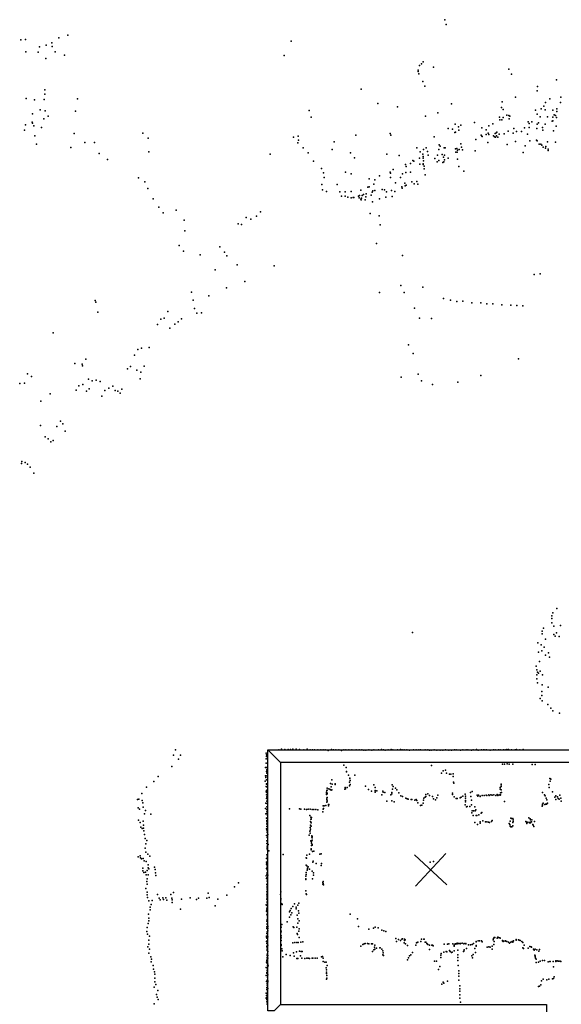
# Model space of a CAD drawing. Header units: millimetres. Extents: x -28413 to 52712, y -42191 to 56778.
# Tile 64 of 70: x 4022 to 8896, y 28563 to 37431. Entities that reach past the tile are written whole.
import ezdxf

# ---------------------------------------------------------------- set-up
doc = ezdxf.new("R2010")
doc.units = ezdxf.units.MM
for name, color, linetype in [('P', 9, 'Continuous'), ('PANOS', 10, 'Continuous'), ('ROOMS', 1, 'Continuous'), ('WALLS', 3, 'Continuous')]:
    doc.layers.add(name, color=color, linetype=linetype)

msp = doc.modelspace()

# ---------------------------------------------------------------- linework, layer by layer
at = {"layer": 'P'}
for p in [(7847, 37431), (7859, 37388), (4033, 37250), (4075, 37252), (4374, 37269), (4454, 37291), (4200, 37187), (4259, 37202), (4312, 37222), (4314, 37190), (6465, 37238), (4076, 37143), (4189, 37140), (4256, 37081), (4341, 37141), (4425, 37111), (6403, 37108), (7621, 37019), (7637, 37033), (7652, 37050), (7747, 37002), (8423, 36984), (7608, 36964), (7609, 36977), (7613, 36943), (8449, 36939), (7096, 36805), (7650, 36875), (7669, 36832), (8681, 36829), (8854, 36890), (4080, 36722), (4248, 36799), (4248, 36761), (4541, 36719), (8485, 36732), (8680, 36789), (8794, 36719), (8892, 36733), (4154, 36708), (4241, 36712), (7245, 36675), (7422, 36647), (7908, 36674), (8359, 36641), (8364, 36690), (8715, 36627), (8740, 36651), (8754, 36686), (8857, 36629), (8888, 36685), (4137, 36582), (4207, 36618), (4238, 36537), (4252, 36609), (4277, 36561), (4525, 36608), (6628, 36613), (6646, 36553), (7673, 36563), (7786, 36593), (8339, 36552), (8373, 36623), (8373, 36551), (8407, 36570), (8423, 36569), (8428, 36537), (8433, 36562), (8665, 36615), (8679, 36579), (8705, 36556), (8750, 36619), (8771, 36557), (8819, 36554), (8820, 36615), (8833, 36573), (8845, 36567), (8852, 36551), (8855, 36605), (4074, 36485), (4134, 36509), (4138, 36499), (4148, 36474), (4219, 36459), (7879, 36451), (7940, 36491), (7972, 36467), (7992, 36481), (8114, 36505), (8180, 36457), (8243, 36474), (8279, 36494), (8343, 36530), (8361, 36530), (8469, 36452), (8565, 36456), (8598, 36510), (8607, 36495), (8608, 36461), (8630, 36511), (8676, 36451), (8678, 36491), (8690, 36503), (8726, 36460), (8751, 36491), (8814, 36517), (8819, 36520), (8849, 36473), (4064, 36437), (4159, 36385), (4512, 36407), (5131, 36409), (5178, 36365), (6487, 36372), (6529, 36381), (7048, 36390), (7356, 36406), (7362, 36391), (7752, 36376), (7918, 36444), (7937, 36416), (7944, 36417), (7975, 36437), (8176, 36390), (8182, 36382), (8185, 36379), (8219, 36398), (8220, 36438), (8237, 36409), (8245, 36397), (8286, 36384), (8296, 36377), (8301, 36406), (8303, 36374), (8307, 36410), (8312, 36384), (8316, 36419), (8325, 36372), (8337, 36399), (8381, 36404), (8417, 36428), (8462, 36410), (8493, 36423), (8539, 36423), (8592, 36399), (8730, 36436), (8826, 36429), (4172, 36309), (4481, 36281), (4608, 36326), (4694, 36324), (6525, 36322), (6531, 36346), (6572, 36278), (6851, 36332), (7595, 36278), (7681, 36278), (7797, 36305), (7807, 36292), (7842, 36277), (7851, 36278), (7955, 36272), (7991, 36314), (7999, 36282), (8128, 36351), (8234, 36324), (8409, 36307), (8484, 36334), (8572, 36296), (8613, 36341), (8673, 36345), (8678, 36340), (8697, 36309), (8713, 36310), (8721, 36301), (8734, 36282), (8753, 36275), (8756, 36290), (8771, 36330), (8843, 36327), (4738, 36225), (5184, 36240), (6277, 36220), (6617, 36232), (6835, 36262), (6998, 36232), (7034, 36186), (7325, 36220), (7437, 36209), (7620, 36183), (7625, 36242), (7651, 36220), (7652, 36184), (7654, 36200), (7657, 36261), (7693, 36243), (7698, 36212), (7759, 36181), (7782, 36212), (7794, 36262), (7824, 36218), (7837, 36193), (7844, 36211), (7878, 36183), (7945, 36267), (7946, 36239), (7960, 36237), (7963, 36255), (7977, 36262), (8006, 36259), (8120, 36249), (8554, 36235), (8777, 36252), (8779, 36264), (4811, 36173), (6667, 36157), (7495, 36127), (7500, 36108), (7538, 36136), (7561, 36162), (7570, 36156), (7624, 36129), (7653, 36133), (7653, 36126), (7655, 36159), (7662, 36112), (7778, 36152), (7794, 36162), (7831, 36146), (7840, 36150), (7844, 36169), (7962, 36175), (7974, 36109), (5092, 36006), (6737, 36092), (6755, 36053), (6762, 36010), (6954, 36057), (7004, 36042), (7260, 36026), (7357, 36059), (7359, 36049), (7360, 36010), (7384, 36082), (7449, 36011), (7467, 36042), (7497, 36054), (7539, 36058), (7663, 36088), (7671, 36035), (8020, 36066), (5147, 35972), (6740, 35946), (6880, 35948), (7154, 35923), (7167, 35925), (7168, 35999), (7208, 35950), (7218, 35988), (7404, 35962), (7462, 35925), (7488, 35959), (7490, 35936), (7501, 35940), (7552, 35972), (7572, 35953), (7597, 35974), (7605, 35951), (5175, 35910), (6748, 35900), (6783, 35883), (6904, 35881), (6917, 35843), (6950, 35880), (6952, 35843), (6976, 35832), (7004, 35883), (7005, 35828), (7024, 35829), (7029, 35831), (7071, 35843), (7078, 35828), (7081, 35848), (7092, 35897), (7105, 35848), (7117, 35857), (7137, 35837), (7140, 35864), (7186, 35851), (7195, 35879), (7199, 35889), (7219, 35893), (7284, 35901), (7304, 35898), (7316, 35833), (7324, 35881), (7369, 35893), (7374, 35840), (7398, 35885), (7464, 35913), (5222, 35817), (5274, 35742), (7092, 35815), (7096, 35810), (7097, 35824), (7131, 35809), (7197, 35791), (7261, 35818), (5312, 35691), (5429, 35715), (6060, 35649), (6152, 35661), (6190, 35699), (7175, 35684), (7256, 35663), (5503, 35625), (5988, 35592), (6017, 35585), (6102, 35635), (7266, 35582), (5508, 35528), (5458, 35396), (5824, 35385), (7233, 35415), (5497, 35346), (5647, 35312), (5866, 35338), (5887, 35303), (7467, 35307), (5980, 35222), (6312, 35215), (5782, 35179), (8652, 35136), (8706, 35141), (6048, 35074), (7451, 35036), (5567, 34976), (5725, 34944), (5882, 35015), (7259, 34973), (7481, 34975), (7651, 35021), (4702, 34903), (4708, 34888), (5582, 34905), (7836, 34920), (7900, 34904), (7956, 34892), (8009, 34896), (8092, 34882), (8172, 34881), (8227, 34872), (8281, 34871), (8362, 34864), (8443, 34859), (8497, 34858), (8550, 34855), (4726, 34797), (5354, 34804), (5596, 34829), (5617, 34787), (5657, 34792), (7575, 34834), (5261, 34685), (5293, 34735), (5321, 34744), (5417, 34688), (5447, 34710), (5477, 34737), (7620, 34742), (7727, 34739), (4323, 34610), (5374, 34654), (7521, 34502), (5054, 34410), (5086, 34461), (5117, 34472), (5186, 34478), (7564, 34425), (4518, 34335), (4584, 34329), (4616, 34374), (8511, 34377), (4092, 34240), (4588, 34313), (4993, 34286), (5020, 34308), (5077, 34274), (5111, 34255), (5142, 34312), (7607, 34238), (4022, 34155), (4064, 34157), (4128, 34217), (4590, 34146), (4642, 34193), (4674, 34179), (4710, 34185), (4745, 34172), (5107, 34195), (7456, 34210), (7638, 34179), (7736, 34144), (7966, 34165), (8172, 34226), (4297, 34061), (4529, 34095), (4554, 34132), (4623, 34084), (4647, 34106), (4787, 34091), (4824, 34113), (4861, 34130), (4882, 34091), (4905, 34086), (4925, 34067), (4941, 34104), (4212, 33996), (4761, 34039), (4388, 33815), (4410, 33791), (4210, 33776), (4356, 33768), (4432, 33725), (4250, 33674), (4279, 33657), (4302, 33630), (4323, 33641), (4039, 33435), (4041, 33452), (4070, 33443), (4092, 33427), (4115, 33400), (4148, 33348), (8855, 32129), (8810, 32037), (8812, 32062), (8819, 32089), (8736, 31950), (8811, 32000), (8828, 31969), (8890, 31975), (7558, 31912), (8724, 31923), (8725, 31899), (8754, 31851), (8830, 31893), (8840, 31879), (8854, 31910), (8877, 31875), (8686, 31820), (8716, 31800), (8721, 31748), (8741, 31779), (8690, 31735), (8753, 31708), (8782, 31729), (8789, 31689), (8671, 31609), (8676, 31577), (8699, 31652), (8675, 31494), (8677, 31530), (8683, 31554), (8691, 31546), (8706, 31563), (8727, 31532), (8682, 31459), (8723, 31440), (8777, 31420), (8706, 31318), (8721, 31379), (8721, 31343), (8725, 31296), (8775, 31264), (8802, 31230), (8819, 31207), (8879, 31186), (6378, 30861), (6480, 30861), (5406, 30807), (5423, 30856), (5452, 30772), (5468, 30806), (6240, 30825), (6241, 30773), (6243, 30810), (6243, 30795), (6354, 30855), (6408, 30859), (6438, 30857), (6459, 30858), (6510, 30860), (6539, 30859), (6578, 30856), (6610, 30860), (6636, 30855), (6656, 30856), (6675, 30855), (6705, 30855), (6733, 30855), (6752, 30854), (6772, 30856), (6797, 30850), (6829, 30857), (6845, 30854), (6866, 30856), (6893, 30854), (6918, 30850), (6940, 30855), (6958, 30855), (6985, 30855), (7012, 30854), (7049, 30855), (7076, 30856), (7102, 30854), (7119, 30852), (7137, 30852), (7164, 30854), (7190, 30853), (7208, 30855), (7251, 30854), (7279, 30857), (7296, 30854), (7312, 30853), (7338, 30856), (7364, 30857), (7381, 30856), (7422, 30854), (7449, 30858), (7465, 30856), (7482, 30856), (7506, 30856), (7530, 30853), (7565, 30855), (7589, 30855), (7614, 30855), (7630, 30855), (7672, 30856), (7695, 30854), (7710, 30853), (7726, 30852), (7752, 30854), (7775, 30853), (7807, 30852), (7831, 30853), (7855, 30854), (7885, 30853), (7909, 30852), (7934, 30855), (7949, 30854), (7988, 30853), (8011, 30856), (8041, 30856), (8056, 30854), (8087, 30853), (8103, 30855), (8134, 30857), (8148, 30852), (8179, 30854), (8195, 30856), (8209, 30854), (8224, 30854), (8255, 30853), (8285, 30854), (8300, 30856), (8330, 30854), (8345, 30855), (8375, 30855), (8390, 30856), (8406, 30857), (8420, 30857), (8449, 30854), (8480, 30856), (8494, 30857), (8524, 30856), (8553, 30857), (5391, 30705), (6235, 30697), (6241, 30734), (6243, 30697), (6938, 30717), (6960, 30697), (7727, 30715), (8367, 30726), (8385, 30726), (8408, 30730), (8428, 30726), (8459, 30725), (8634, 30724), (8662, 30722), (5268, 30614), (6234, 30622), (6236, 30607), (6244, 30659), (6245, 30674), (6245, 30644), (6245, 30622), (6962, 30657), (6964, 30661), (6980, 30627), (6994, 30601), (6994, 30596), (7039, 30626), (7818, 30645), (7833, 30666), (7853, 30672), (7864, 30645), (7891, 30635), (7903, 30635), (7923, 30639), (7923, 30615), (8792, 30598), (5163, 30520), (5228, 30571), (6232, 30572), (6239, 30525), (6242, 30548), (6243, 30546), (6244, 30584), (6244, 30523), (6789, 30511), (6818, 30552), (6824, 30521), (6832, 30584), (6833, 30547), (6860, 30543), (6862, 30550), (6951, 30517), (6970, 30517), (6990, 30531), (6991, 30565), (6996, 30579), (6996, 30543), (7133, 30527), (7210, 30540), (7220, 30517), (7373, 30539), (7383, 30524), (7404, 30510), (7925, 30564), (7930, 30555), (8347, 30517), (8355, 30541), (8355, 30525), (8356, 30547), (8784, 30542), (8788, 30517), (8797, 30572), (8799, 30594), (8802, 30591), (5121, 30463), (6239, 30483), (6243, 30451), (6244, 30470), (6244, 30418), (6245, 30433), (6246, 30493), (6783, 30475), (6783, 30464), (6784, 30453), (6785, 30490), (6786, 30420), (6788, 30491), (6789, 30460), (6790, 30464), (6790, 30427), (6805, 30504), (6815, 30499), (6825, 30493), (6831, 30496), (6949, 30501), (6953, 30503), (7161, 30499), (7187, 30483), (7221, 30488), (7221, 30474), (7222, 30478), (7236, 30485), (7281, 30451), (7289, 30484), (7292, 30474), (7307, 30471), (7361, 30450), (7370, 30470), (7372, 30458), (7378, 30500), (7415, 30496), (7434, 30467), (7451, 30442), (7467, 30436), (7497, 30421), (7660, 30421), (7671, 30428), (7676, 30436), (7677, 30454), (7696, 30459), (7711, 30445), (7736, 30434), (7777, 30422), (7784, 30447), (7916, 30465), (7918, 30454), (7932, 30433), (7949, 30417), (7986, 30424), (7996, 30430), (8010, 30437), (8032, 30455), (8033, 30439), (8033, 30421), (8078, 30472), (8081, 30436), (8093, 30480), (8138, 30446), (8146, 30439), (8150, 30446), (8166, 30439), (8166, 30435), (8185, 30443), (8202, 30445), (8220, 30448), (8227, 30444), (8243, 30451), (8247, 30443), (8263, 30449), (8275, 30446), (8290, 30451), (8307, 30445), (8319, 30452), (8325, 30444), (8338, 30451), (8346, 30501), (8346, 30448), (8348, 30451), (8350, 30469), (8356, 30494), (8358, 30471), (8726, 30471), (8745, 30451), (8750, 30442), (8759, 30421), (8816, 30477), (8838, 30430), (8848, 30440), (8861, 30431), (8884, 30447), (8892, 30419), (5083, 30407), (5087, 30332), (5095, 30411), (5124, 30400), (5131, 30377), (5132, 30340), (6238, 30376), (6246, 30341), (6247, 30394), (6247, 30372), (6249, 30396), (6752, 30352), (6762, 30352), (6778, 30353), (6785, 30383), (6786, 30409), (6788, 30393), (6789, 30396), (6800, 30363), (6800, 30350), (6805, 30364), (7326, 30394), (7372, 30395), (7391, 30388), (7508, 30415), (7517, 30412), (7546, 30408), (7550, 30407), (7578, 30402), (7589, 30409), (7595, 30400), (7605, 30377), (7630, 30353), (7641, 30356), (7654, 30375), (7656, 30402), (7747, 30413), (7764, 30406), (7959, 30416), (8030, 30360), (8033, 30399), (8034, 30388), (8043, 30342), (8048, 30346), (8072, 30345), (8087, 30403), (8087, 30360), (8117, 30342), (8385, 30390), (8723, 30347), (8726, 30358), (8728, 30367), (8732, 30375), (8748, 30362), (8753, 30366), (8762, 30366), (8766, 30406), (8769, 30373), (8773, 30376), (8846, 30409), (8869, 30416), (8877, 30410), (8894, 30393), (5099, 30321), (5146, 30280), (5154, 30309), (5201, 30276), (6235, 30326), (6238, 30278), (6246, 30318), (6247, 30296), (6247, 30280), (6248, 30242), (6253, 30305), (6253, 30264), (6450, 30323), (6540, 30323), (6552, 30320), (6584, 30322), (6604, 30319), (6618, 30320), (6634, 30265), (6635, 30321), (6642, 30249), (6649, 30245), (6653, 30319), (6669, 30318), (6687, 30318), (6706, 30315), (6749, 30298), (6753, 30320), (6756, 30326), (8092, 30289), (8093, 30306), (8103, 30263), (8106, 30306), (8122, 30305), (8126, 30316), (8130, 30263), (8135, 30263), (8155, 30270), (8175, 30286), (8182, 30291), (8442, 30240), (8605, 30242), (5092, 30221), (5107, 30200), (5113, 30159), (5132, 30212), (5136, 30176), (5136, 30151), (6242, 30239), (6246, 30207), (6246, 30165), (6247, 30219), (6247, 30188), (6250, 30182), (6636, 30156), (6638, 30178), (6640, 30210), (6641, 30232), (6643, 30204), (6644, 30199), (6644, 30167), (6646, 30231), (8117, 30201), (8142, 30182), (8165, 30196), (8166, 30207), (8189, 30217), (8215, 30208), (8226, 30207), (8240, 30203), (8249, 30202), (8269, 30210), (8273, 30218), (8427, 30192), (8432, 30182), (8435, 30213), (8437, 30168), (8441, 30161), (8448, 30238), (8451, 30163), (8460, 30237), (8460, 30202), (8460, 30171), (8462, 30226), (8463, 30211), (8578, 30211), (8583, 30204), (8586, 30193), (8594, 30205), (8610, 30198), (8615, 30233), (8615, 30203), (8619, 30224), (8619, 30198), (8628, 30207), (8632, 30226), (8640, 30184), (8642, 30176), (8650, 30166), (8655, 30211), (5125, 30146), (5139, 30127), (5145, 30092), (6243, 30084), (6244, 30143), (6247, 30134), (6249, 30126), (6250, 30111), (6250, 30064), (6254, 30092), (6627, 30086), (6634, 30124), (6635, 30106), (6637, 30127), (6639, 30141), (6650, 30081), (6652, 30068), (6653, 30074), (5151, 30057), (5157, 30008), (5167, 30037), (6246, 30036), (6247, 30011), (6250, 30034), (6250, 29987), (6257, 30003), (6643, 30034), (6646, 30030), (6647, 30029), (6648, 29993), (6649, 30014), (6653, 30061), (6653, 30040), (6653, 30001), (6653, 29996), (5088, 29890), (5105, 29899), (5150, 29970), (5157, 29934), (5176, 29915), (5193, 29897), (6245, 29910), (6249, 29971), (6250, 29964), (6251, 29955), (6253, 29893), (6263, 29945), (6393, 29911), (6605, 29906), (6629, 29914), (6644, 29954), (6645, 29964), (6645, 29961), (6657, 29939), (6669, 29941), (6722, 29915), (6736, 29918), (5110, 29882), (5118, 29874), (5133, 29875), (5141, 29855), (5160, 29849), (5178, 29818), (5235, 29797), (6243, 29844), (6243, 29825), (6244, 29875), (6247, 29878), (6247, 29831), (6248, 29799), (6249, 29796), (6250, 29814), (6251, 29853), (6253, 29846), (6600, 29882), (6601, 29815), (6603, 29878), (6607, 29809), (6617, 29801), (6660, 29843), (6662, 29853), (6690, 29831), (6735, 29814), (6738, 29831), (7717, 29843), (7746, 29849), (5129, 29788), (5131, 29764), (5140, 29750), (5154, 29752), (5160, 29728), (5169, 29767), (5177, 29793), (5179, 29730), (5183, 29783), (5242, 29776), (5245, 29747), (5246, 29723), (6241, 29719), (6244, 29786), (6246, 29736), (6249, 29775), (6250, 29751), (6251, 29719), (6254, 29725), (6598, 29718), (6599, 29751), (6600, 29731), (6610, 29770), (6612, 29784), (6613, 29790), (6629, 29779), (6654, 29763), (6667, 29746), (6667, 29726), (5166, 29669), (5168, 29694), (5170, 29646), (5955, 29622), (5991, 29656), (6242, 29695), (6245, 29643), (6246, 29701), (6248, 29696), (6248, 29623), (6249, 29671), (6249, 29639), (6249, 29639), (6251, 29682), (6252, 29653), (6597, 29686), (6598, 29692), (6657, 29694), (6751, 29659), (6751, 29644), (6753, 29669), (6754, 29652), (6755, 29640), (5158, 29607), (5169, 29574), (5170, 29550), (5262, 29552), (5382, 29551), (5405, 29569), (5718, 29563), (5886, 29547), (6245, 29549), (6247, 29575), (6248, 29604), (6248, 29559), (6249, 29615), (6249, 29545), (6249, 29534), (6250, 29601), (6252, 29557), (6253, 29587), (6370, 29551), (6371, 29575), (6597, 29586), (6600, 29559), (6602, 29553), (5171, 29526), (5185, 29494), (5204, 29463), (5213, 29497), (5278, 29518), (5285, 29503), (5311, 29523), (5317, 29507), (5337, 29521), (5347, 29502), (5391, 29520), (5393, 29505), (5393, 29479), (5479, 29510), (5557, 29521), (5612, 29506), (5630, 29519), (5706, 29518), (5726, 29525), (5782, 29451), (5806, 29510), (6240, 29458), (6245, 29454), (6247, 29510), (6248, 29485), (6248, 29478), (6250, 29523), (6251, 29450), (6252, 29495), (6371, 29517), (6371, 29504), (6372, 29475), (6380, 29467), (6385, 29461), (6479, 29444), (6494, 29468), (6526, 29456), (6534, 29474), (5181, 29375), (5197, 29437), (5197, 29413), (5469, 29420), (6243, 29402), (6245, 29413), (6246, 29428), (6246, 29414), (6247, 29370), (6248, 29395), (6251, 29380), (6251, 29367), (6252, 29423), (6252, 29401), (6451, 29396), (6457, 29407), (6462, 29368), (6465, 29425), (6470, 29386), (6509, 29439), (6510, 29423), (6520, 29367), (6532, 29406), (6535, 29384), (6996, 29375), (5179, 29291), (5183, 29339), (5185, 29315), (6247, 29312), (6249, 29328), (6249, 29320), (6249, 29308), (6249, 29287), (6250, 29282), (6251, 29351), (6253, 29347), (6253, 29333), (6254, 29266), (6381, 29283), (6429, 29307), (6450, 29349), (6524, 29334), (6525, 29294), (6536, 29314), (7061, 29332), (7070, 29264), (5166, 29218), (5170, 29254), (5172, 29196), (5191, 29176), (6243, 29177), (6245, 29245), (6246, 29177), (6247, 29262), (6247, 29202), (6250, 29249), (6250, 29217), (6253, 29200), (6254, 29246), (6254, 29225), (6255, 29261), (6372, 29210), (6374, 29223), (6375, 29258), (6375, 29181), (6482, 29261), (6488, 29254), (6517, 29258), (6519, 29201), (6521, 29192), (6533, 29223), (6536, 29243), (7164, 29240), (7207, 29250), (7221, 29257), (7248, 29252), (7280, 29230), (7298, 29224), (7317, 29218), (5184, 29140), (5184, 29105), (6243, 29168), (6243, 29130), (6245, 29111), (6247, 29159), (6248, 29134), (6248, 29090), (6252, 29119), (6253, 29138), (6255, 29097), (6256, 29172), (6374, 29103), (6374, 29092), (6376, 29163), (6376, 29139), (6479, 29117), (6498, 29120), (6517, 29120), (6527, 29121), (6536, 29166), (6552, 29122), (6571, 29125), (7110, 29101), (7123, 29107), (7132, 29110), (7151, 29110), (7165, 29109), (7189, 29108), (7196, 29107), (7218, 29097), (7407, 29156), (7414, 29129), (7431, 29148), (7448, 29139), (7461, 29151), (7467, 29153), (7483, 29118), (7485, 29150), (7486, 29137), (7490, 29143), (7493, 29108), (7511, 29094), (7586, 29096), (7594, 29116), (7599, 29121), (7604, 29124), (7632, 29130), (7639, 29151), (7659, 29149), (7663, 29150), (7672, 29122), (7676, 29122), (7687, 29112), (7690, 29108), (7694, 29102), (7709, 29095), (7730, 29097), (7736, 29096), (7740, 29093), (7743, 29091), (7842, 29104), (7871, 29106), (7883, 29107), (7919, 29107), (7933, 29096), (7940, 29104), (7942, 29107), (7951, 29108), (7959, 29113), (7959, 29108), (7971, 29110), (7984, 29111), (7985, 29109), (7989, 29111), (8003, 29113), (8019, 29109), (8023, 29112), (8036, 29111), (8036, 29109), (8061, 29099), (8078, 29098), (8095, 29102), (8106, 29110), (8129, 29125), (8130, 29088), (8131, 29128), (8131, 29094), (8148, 29135), (8161, 29136), (8177, 29134), (8184, 29127), (8184, 29125), (8284, 29144), (8287, 29156), (8289, 29102), (8292, 29129), (8293, 29164), (8298, 29166), (8318, 29160), (8324, 29167), (8330, 29166), (8342, 29162), (8347, 29158), (8367, 29134), (8368, 29139), (8374, 29129), (8380, 29133), (8393, 29135), (8398, 29131), (8406, 29130), (8422, 29123), (8431, 29115), (8441, 29124), (8454, 29130), (8461, 29124), (8467, 29135), (8489, 29147), (8489, 29142), (8512, 29144), (8516, 29141), (8525, 29139), (8542, 29129), (8549, 29121), (8561, 29096), (5175, 29080), (5184, 29024), (5191, 29060), (6245, 29084), (6248, 29056), (6248, 29047), (6249, 29072), (6249, 29014), (6250, 29002), (6252, 29077), (6252, 29019), (6253, 29019), (6254, 29002), (6256, 29039), (6380, 29063), (6384, 29045), (6421, 29011), (6457, 29002), (6486, 29027), (6491, 28998), (6514, 29035), (6541, 29041), (6550, 28999), (6554, 29040), (6564, 29038), (7093, 29086), (7198, 29039), (7209, 29053), (7216, 29077), (7218, 29061), (7233, 29068), (7262, 29072), (7267, 29071), (7282, 29060), (7289, 29009), (7290, 29045), (7292, 29027), (7295, 29003), (7530, 29001), (7541, 29010), (7557, 29030), (7711, 29057), (7812, 29005), (7814, 29021), (7839, 29032), (7859, 29038), (7866, 29036), (7889, 29047), (7896, 29038), (7908, 29030), (7913, 29033), (7931, 29045), (7933, 29086), (7966, 29052), (7966, 29010), (8015, 29039), (8018, 29041), (8023, 29055), (8042, 29066), (8091, 29000), (8102, 29013), (8119, 29066), (8124, 29030), (8230, 29078), (8243, 29081), (8255, 29079), (8274, 29061), (8275, 29086), (8549, 29073), (8556, 29066), (8597, 29070), (8612, 29083), (8626, 29081), (8628, 29077), (8646, 29060), (8652, 29051), (8657, 29007), (8660, 29061), (8661, 28999), (8677, 29055), (8695, 29042), (8701, 29058), (5201, 28991), (5206, 28946), (5208, 28969), (5223, 28913), (6242, 28942), (6246, 28959), (6248, 28985), (6248, 28970), (6249, 28932), (6251, 28913), (6253, 28945), (6254, 28924), (6255, 28980), (6257, 28910), (6389, 28990), (6516, 28977), (6524, 28977), (6562, 28978), (6588, 28975), (6606, 28979), (6619, 28978), (6630, 28977), (6654, 28980), (6660, 28978), (6682, 28978), (6700, 28979), (6737, 28992), (6747, 28995), (6753, 28949), (6754, 28978), (6769, 28942), (6781, 28943), (6788, 28914), (7512, 28964), (7521, 28983), (7755, 28952), (7773, 28953), (7812, 28984), (7966, 28984), (7966, 28959), (7969, 28913), (8097, 28981), (8661, 28992), (8664, 28980), (8669, 28969), (8669, 28941), (8690, 28943), (8707, 28952), (8726, 28958), (8744, 28958), (8778, 28945), (8792, 28949), (8797, 28948), (8823, 28948), (8846, 28950), (8847, 28955), (8858, 28954), (8869, 28951), (8873, 28952), (8887, 28951), (8891, 28950), (5227, 28879), (5234, 28857), (5238, 28834), (6240, 28824), (6241, 28896), (6246, 28851), (6247, 28844), (6249, 28824), (6250, 28869), (6251, 28895), (6252, 28886), (6252, 28879), (6252, 28852), (6255, 28828), (6781, 28892), (6783, 28853), (6783, 28840), (6784, 28873), (6785, 28823), (7792, 28877), (7803, 28905), (7973, 28841), (7974, 28865), (8827, 28902), (5237, 28799), (5238, 28765), (5246, 28743), (6242, 28768), (6249, 28781), (6249, 28779), (6249, 28752), (6250, 28737), (6251, 28804), (6251, 28751), (6254, 28775), (6255, 28766), (6784, 28789), (6785, 28799), (7821, 28746), (7833, 28762), (7840, 28754), (7872, 28772), (7973, 28782), (7974, 28817), (8711, 28740), (8717, 28776), (8733, 28791), (8766, 28783), (8785, 28791), (8816, 28793), (8825, 28797), (8832, 28810), (5233, 28719), (5254, 28652), (5265, 28687), (6241, 28663), (6245, 28698), (6245, 28661), (6246, 28716), (6249, 28712), (6252, 28689), (6252, 28677), (6253, 28656), (6255, 28706), (7982, 28731), (7983, 28704), (7983, 28682), (7984, 28648), (8690, 28723), (8699, 28728), (5232, 28568), (5258, 28628), (5267, 28607), (6241, 28617), (6243, 28625), (6244, 28643), (6246, 28605), (6247, 28585), (6250, 28607), (6250, 28564), (6251, 28640), (6252, 28617), (6252, 28594), (6252, 28571), (7983, 28617), (7990, 28581)]:
    msp.add_point(p, dxfattribs=at)
at = {"layer": 'PANOS'}
for points in [[(7866.8, 29638), (7573.7, 29910.2)], [(7856.4, 29920.7), (7584.2, 29627.6)]]:
    msp.add_lwpolyline(points, dxfattribs=at)
at = {"layer": 'ROOMS'}
msp.add_lwpolyline([(10052, 25463.5), (11036.3, 25463.5), (11036.3, 30740.3), (6369.1, 30740.3), (6369.1, 28562.3), (8763, 28562.3), (8763, 26905), (9480.5, 26905), (9480.5, 25463.5), (10052, 25463.5)], close=True, dxfattribs=at)
at = {"layer": 'WALLS'}
for points in [[(11036.3, 30740.3), (6369.1, 30740.3), (6311.9, 30797.5), (6254.8, 30854.7), (11150.6, 30854.7), (11087.1, 30797.5), (11036.3, 30740.3)], [(6254.8, 28505.2), (6254.8, 30854.7), (6311.9, 30797.5), (6369.1, 30740.3), (6369.1, 28562.3), (6311.9, 28505.2), (6254.8, 28505.2)]]:
    msp.add_lwpolyline(points, dxfattribs=at)

doc.saveas('drawing.dxf')
